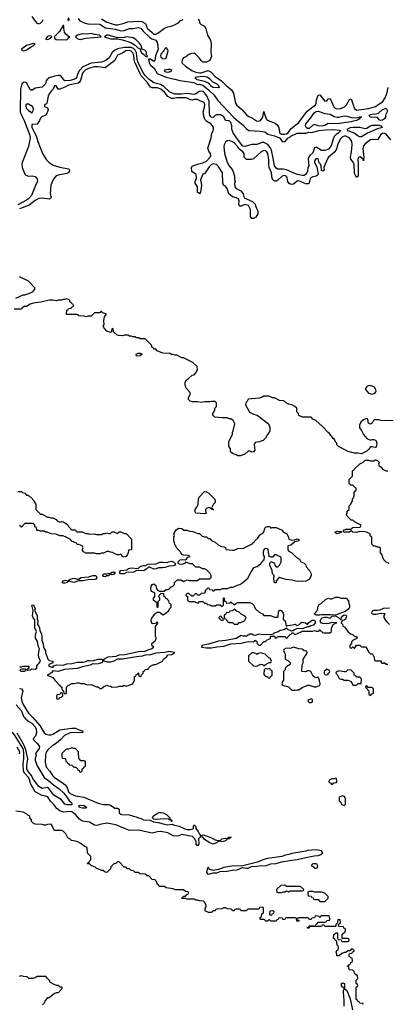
# Model space of a CAD drawing. Header units: inches. Extents: x 2668334 to 2765628, y 828034 to 955234.
# Tile 96 of 218: x 2702471 to 2706684, y 867033 to 878326. Entities that reach past the tile are written whole.
import ezdxf

# ---------------------------------------------------------------- set-up
doc = ezdxf.new("R2010")
doc.units = ezdxf.units.IN
doc.header["$MEASUREMENT"] = 0
doc.layers.add('C7806', color=7, linetype='Continuous')
doc.layers.add('C7807', color=7, linetype='Continuous')

msp = doc.modelspace()

# ---------------------------------------------------------------- linework, layer by layer
at = {"layer": 'C7806', "color": 4}
for points, elevation in [([(2702470, 869905), (2702471, 869930), (2702441, 869981)], 16), ([(2702850, 870000), (2702844, 869996), (2702794, 869950), (2702775, 869925), (2702765, 869895), (2702762, 869810), (2702770, 869771), (2702779, 869750), (2702811, 869711), (2702850, 869653), (2702870, 869633), (2702959, 869579), (2702992, 869552), (2703010, 869527), (2703032, 869470), (2703050, 869450), (2703110, 869424), (2703205, 869410), (2703370, 869339), (2703430, 869325), (2703490, 869324), (2703510, 869319), (2703563, 869283), (2703590, 869281), (2703611, 869271), (2703611, 869230), (2703630, 869214), (2703642, 869210), (2703727, 869207), (2703774, 869190), (2703805, 869185), (2703832, 869170), (2703863, 869163), (2703890, 869149), (2703965, 869145), (2704005, 869125), (2704059, 869119), (2704130, 869098), (2704170, 869092), (2704218, 869098), (2704232, 869090), (2704298, 869078), (2704365, 869045), (2704390, 869039), (2704423, 869037), (2704455, 869045), (2704461, 869050), (2704463, 869077), (2704470, 869092), (2704490, 869072), (2704491, 869050), (2704516, 869016), (2704530, 868985), (2704545, 868970), (2704541, 868950), (2704521, 868930), (2704525, 868870), (2704510, 868849), (2704493, 868870), (2704495, 868895), (2704482, 868922), (2704450, 868956), (2704430, 868962), (2704330, 868981), (2704290, 868964), (2704270, 868961), (2704230, 868967), (2704170, 868998), (2704090, 869015), (2704050, 869013), (2703990, 868997), (2703831, 869029), (2703730, 869025), (2703571, 869091), (2703470, 869112), (2703390, 869097), (2703370, 869086), (2703350, 869083), (2703330, 869086), (2703270, 869121), (2703190, 869135), (2703158, 869158), (2703109, 869210), (2703070, 869239), (2703050, 869244), (2702976, 869236), (2702931, 869251), (2702897, 869277), (2702858, 869330), (2702824, 869364), (2702792, 869412), (2702770, 869422), (2702727, 869427), (2702649, 869469), (2702599, 869559), (2702574, 869630), (2702525, 869685), (2702515, 869710), (2702511, 869789), (2702519, 869850), (2702519, 869910), (2702513, 869950), (2702505, 869970), (2702486, 870000)], 12), ([(2702689, 870000), (2702696, 869990), (2702694, 869966), (2702651, 869910), (2702661, 869890), (2702649, 869851), (2702650, 869834), (2702670, 869765), (2702678, 869758), (2702750, 869634), (2702801, 869601), (2702858, 869550), (2702923, 869503), (2702975, 869455), (2703012, 869410), (2703042, 869362), (2703059, 869350), (2703072, 869330), (2703059, 869321), (2703010, 869321), (2702987, 869327), (2702950, 869378), (2702861, 869430), (2702805, 869510), (2702790, 869518), (2702730, 869509), (2702689, 869530), (2702630, 869613), (2702603, 869663), (2702570, 869699), (2702554, 869730), (2702551, 869770), (2702563, 869850), (2702543, 869950), (2702523, 870000)], 8), ([(2706406, 867030), (2706402, 867042), (2706370, 867046), (2706362, 867062), (2706350, 867066), (2706342, 867082), (2706326, 867090), (2706328, 867230), (2706342, 867238), (2706346, 867250), (2706342, 867262), (2706326, 867270), (2706326, 867310), (2706346, 867330), (2706342, 867362), (2706330, 867366), (2706310, 867386), (2706306, 867410), (2706290, 867426), (2706246, 867430), (2706242, 867462), (2706226, 867470), (2706242, 867478), (2706246, 867490), (2706262, 867498), (2706267, 867513), (2706282, 867518), (2706286, 867530), (2706282, 867562), (2706267, 867567), (2706247, 867587), (2706246, 867610), (2706250, 867614), (2706282, 867618), (2706287, 867633), (2706302, 867638), (2706306, 867650), (2706290, 867666), (2706270, 867666), (2706253, 867647), (2706230, 867646), (2706210, 867626), (2706190, 867626), (2706164, 867616), (2706132, 867588), (2706106, 867590), (2706106, 867610), (2706098, 867630), (2706106, 867650), (2706122, 867658), (2706126, 867690), (2706122, 867702), (2706108, 867710), (2706107, 867747), (2706102, 867762), (2706090, 867766), (2706082, 867782), (2706066, 867790), (2706070, 867834), (2706082, 867838), (2706090, 867854), (2706110, 867854), (2706114, 867850), (2706114, 867790), (2706118, 867778), (2706154, 867774), (2706158, 867758), (2706170, 867754), (2706230, 867754), (2706242, 867758), (2706246, 867770), (2706242, 867782), (2706230, 867786), (2706166, 867786), (2706166, 867830), (2706187, 867853), (2706202, 867858), (2706206, 867890), (2706202, 867902), (2706187, 867907), (2706182, 867922), (2706127, 867927), (2706126, 867954), (2706142, 867958), (2706146, 867970), (2706142, 868002), (2706130, 868006), (2706118, 868002), (2706114, 867966), (2706094, 867950), (2706094, 867930), (2706090, 867926), (2705970, 867926), (2705962, 867942), (2705950, 867946), (2705938, 867942), (2705930, 867926), (2705810, 867926), (2705798, 867922), (2705790, 867906), (2705770, 867906), (2705767, 867913), (2705782, 867918), (2705790, 867934), (2705850, 867934), (2705862, 867938), (2705867, 867953), (2705882, 867958), (2705890, 867974), (2705970, 867974), (2705982, 867978), (2705990, 867994), (2706022, 867998), (2706026, 868010), (2706022, 868042), (2706010, 868046), (2705930, 868046), (2705918, 868042), (2705910, 868026), (2705902, 868042), (2705870, 868046), (2705858, 868042), (2705850, 868026), (2705818, 868022), (2705810, 868006), (2705790, 868006), (2705782, 868022), (2705770, 868026), (2705670, 868026), (2705658, 868022), (2705654, 868010), (2705658, 867998), (2705673, 867993), (2705670, 867986), (2705647, 867987), (2705642, 868022), (2705630, 868026), (2705530, 868026), (2705518, 868022), (2705510, 868006), (2705487, 868007), (2705482, 868022), (2705450, 868026), (2705438, 868022), (2705433, 868007), (2705418, 868002), (2705410, 867986), (2705350, 867986), (2705330, 868006), (2705312, 867988), (2705290, 867988), (2705282, 868002), (2705270, 868006), (2705230, 868006), (2705226, 868010), (2705226, 868030), (2705242, 868038), (2705246, 868070), (2705262, 868078), (2705266, 868090), (2705266, 868130), (2705262, 868142), (2705250, 868146), (2705218, 868142), (2705210, 868126), (2705090, 868126), (2705078, 868122), (2705070, 868106), (2705010, 868106), (2705002, 868122), (2704990, 868126), (2704950, 868126), (2704938, 868122), (2704930, 868106), (2704910, 868106), (2704902, 868122), (2704890, 868126), (2704853, 868127), (2704830, 868138), (2704810, 868138), (2704787, 868127), (2704730, 868126), (2704718, 868122), (2704710, 868106), (2704690, 868106), (2704670, 868086), (2704633, 868087), (2704602, 868102), (2704598, 868110), (2704598, 868130), (2704608, 868150), (2704608, 868170), (2704590, 868206), (2704576, 868216), (2704530, 868218), (2704510, 868228), (2704490, 868228), (2704470, 868238), (2704390, 868238), (2704370, 868246), (2704330, 868246), (2704326, 868250), (2704342, 868258), (2704350, 868274), (2704370, 868274), (2704387, 868293), (2704402, 868298), (2704406, 868310), (2704402, 868322), (2704370, 868326), (2704350, 868346), (2704253, 868347), (2704230, 868358), (2704148, 868368), (2704130, 868386), (2704070, 868386), (2704062, 868402), (2704046, 868410), (2704042, 868442), (2704030, 868446), (2704022, 868462), (2703990, 868466), (2703950, 868506), (2703930, 868506), (2703910, 868526), (2703850, 868528), (2703830, 868546), (2703790, 868546), (2703782, 868562), (2703750, 868566), (2703730, 868586), (2703707, 868587), (2703690, 868606), (2703670, 868606), (2703610, 868666), (2703590, 868666), (2703572, 868648), (2703550, 868646), (2703514, 868610), (2703510, 868586), (2703470, 868546), (2703449, 868549), (2703427, 868567), (2703408, 868568), (2703367, 868587), (2703346, 868590), (2703342, 868602), (2703290, 868626), (2703270, 868646), (2703250, 868646), (2703246, 868650), (2703262, 868658), (2703266, 868670), (2703286, 868690), (2703286, 868730), (2703248, 868768), (2703246, 868830), (2703210, 868848), (2703170, 868878), (2703136, 868896), (2703110, 868906), (2703066, 868910), (2703046, 868930), (2703023, 868943), (2702998, 868990), (2702970, 869018), (2702950, 869028), (2702870, 869028), (2702830, 869098), (2702790, 869095), (2702770, 869089), (2702750, 869089), (2702730, 869095), (2702650, 869098), (2702626, 869110), (2702606, 869130), (2702606, 869150), (2702586, 869170), (2702586, 869190), (2702563, 869203), (2702550, 869218), (2702510, 869238), (2702428, 869248)], 16), ([(2702470, 867354), (2702490, 867362), (2702510, 867354), (2702552, 867352), (2702570, 867334), (2702630, 867334), (2702656, 867344), (2702670, 867354), (2702770, 867354), (2702778, 867338), (2702790, 867334), (2702798, 867318), (2702814, 867310), (2702814, 867290), (2702864, 867264), (2702890, 867254), (2702910, 867254), (2702930, 867234), (2702950, 867234), (2702954, 867230), (2702954, 867210), (2702910, 867166), (2702890, 867166), (2702870, 867158), (2702810, 867106), (2702790, 867106), (2702764, 867076), (2702753, 867047), (2702733, 867027)], 16), ([(2706189, 867010), (2706189, 867090), (2706184, 867110), (2706182, 867190), (2706188, 867210), (2706186, 867226), (2706170, 867228), (2706158, 867250), (2706158, 867270), (2706170, 867278), (2706192, 867270), (2706194, 867210), (2706222, 867190), (2706257, 867097), (2706285, 866970)], 16)]:
    msp.add_lwpolyline(points, dxfattribs=dict(at, elevation=elevation))
for points, elevation in [([(2703070, 869975), (2703030, 869958), (2703010, 869958), (2702994, 869950), (2702954, 869910), (2702954, 869870), (2702958, 869858), (2702990, 869854), (2702994, 869850), (2702998, 869818), (2703013, 869813), (2703018, 869798), (2703033, 869793), (2703038, 869778), (2703070, 869774), (2703090, 869754), (2703113, 869753), (2703133, 869733), (2703138, 869718), (2703153, 869713), (2703158, 869698), (2703170, 869694), (2703186, 869710), (2703187, 869733), (2703202, 869738), (2703207, 869753), (2703226, 869770), (2703226, 869810), (2703222, 869822), (2703210, 869826), (2703170, 869826), (2703162, 869842), (2703147, 869847), (2703146, 869930), (2703110, 869966), (2703090, 869966)], 16), ([(2706090, 869626), (2706070, 869618), (2706050, 869618), (2706018, 869602), (2706014, 869590), (2706018, 869578), (2706033, 869573), (2706050, 869554), (2706070, 869574), (2706102, 869578), (2706106, 869590), (2706102, 869622)], 16), ([(2706170, 869426), (2706134, 869410), (2706134, 869370), (2706138, 869358), (2706153, 869353), (2706154, 869330), (2706190, 869314), (2706206, 869330), (2706206, 869390), (2706195, 869415)], 16), ([(2703190, 869282), (2703155, 869290), (2703149, 869310), (2703164, 869316), (2703210, 869312), (2703241, 869290), (2703230, 869284)], 8), ([(2704210, 869129), (2704206, 869146), (2704194, 869146), (2704178, 869158), (2704130, 869161), (2704030, 869154), (2704010, 869158), (2703993, 869170), (2704001, 869190), (2704050, 869224), (2704070, 869234), (2704094, 869234), (2704114, 869230), (2704152, 869210), (2704192, 869170), (2704194, 869154), (2704212, 869150), (2704214, 869130)], 12), ([(2704750, 868912), (2704767, 868913), (2704786, 868930), (2704830, 868938), (2704850, 868934), (2704862, 868938), (2704866, 868950), (2704894, 868950), (2704878, 868942), (2704874, 868930), (2704850, 868928), (2704830, 868909), (2704790, 868898), (2704770, 868906), (2704750, 868906), (2704734, 868890), (2704690, 868869), (2704650, 868884), (2704590, 868925), (2704579, 868939), (2704562, 868950), (2704558, 868970), (2704570, 868975), (2704610, 868967), (2704690, 868935), (2704710, 868921)], 12), ([(2705870, 868806), (2705770, 868798), (2705750, 868789), (2705590, 868764), (2705554, 868750), (2705516, 868744), (2705474, 868730), (2705310, 868705), (2705270, 868695), (2705195, 868665), (2705030, 868623), (2704902, 868618), (2704810, 868601), (2704750, 868579), (2704690, 868569), (2704650, 868578), (2704630, 868601), (2704623, 868597), (2704618, 868582), (2704613, 868550), (2704622, 868530), (2704630, 868526), (2704650, 868528), (2704690, 868541), (2704730, 868540), (2704770, 868555), (2704850, 868560), (2704907, 868573), (2704964, 868576), (2705004, 868596), (2705030, 868603), (2705075, 868595), (2705090, 868596), (2705127, 868613), (2705190, 868616), (2705246, 868626), (2705290, 868622), (2705350, 868645), (2705410, 868648), (2705470, 868667), (2705590, 868687), (2705650, 868693), (2705750, 868718), (2705845, 868735), (2705890, 868738), (2705921, 868750), (2705944, 868770), (2705930, 868793)], 16), ([(2705870, 868646), (2705830, 868646), (2705814, 868630), (2705818, 868618), (2705833, 868613), (2705850, 868594), (2705870, 868594), (2705882, 868598), (2705886, 868610), (2705882, 868642)], 16), ([(2705510, 868398), (2705464, 868396), (2705414, 868350), (2705418, 868318), (2705430, 868314), (2705470, 868314), (2705490, 868322), (2705510, 868322), (2705530, 868334), (2705550, 868322), (2705570, 868334), (2705710, 868334), (2705722, 868338), (2705726, 868350), (2705690, 868386), (2705530, 868386)], 16), ([(2705830, 868326), (2705790, 868326), (2705778, 868322), (2705774, 868310), (2705778, 868278), (2705813, 868273), (2705818, 868258), (2705833, 868253), (2705838, 868238), (2705850, 868234), (2705890, 868234), (2705910, 868214), (2705970, 868214), (2706006, 868250), (2706006, 868270), (2705970, 868308), (2705930, 868318), (2705850, 868318)], 16), ([(2705370, 868106), (2705338, 868102), (2705334, 868070), (2705338, 868058), (2705350, 868054), (2705362, 868058), (2705367, 868073), (2705382, 868078), (2705386, 868090), (2705382, 868102)], 16)]:
    msp.add_lwpolyline(points, close=True, dxfattribs=dict(at, elevation=elevation))
at = {"layer": 'C7807', "color": 4}
for points, elevation in [([(2703140, 878340), (2703157, 878317), (2703210, 878290), (2703250, 878279), (2703390, 878276), (2703454, 878234), (2703570, 878216), (2703630, 878198), (2703670, 878203), (2703730, 878225), (2703770, 878224), (2703830, 878238), (2703861, 878230), (2703881, 878200), (2703961, 878121), (2703985, 878105), (2704031, 878090), (2704045, 878070), (2704058, 877990), (2704027, 877913), (2704021, 877859), (2704010, 877845), (2703970, 877872), (2703954, 877874), (2703950, 877878), (2703946, 877874), (2703956, 877830), (2703965, 877810), (2704012, 877772), (2704048, 877710), (2704149, 877669), (2704210, 877650), (2704250, 877646), (2704308, 877628), (2704467, 877607), (2704510, 877583), (2704530, 877588), (2704570, 877575), (2704638, 877518), (2704699, 877459), (2704740, 877400), (2704926, 877206), (2704978, 877158), (2705030, 877119), (2705070, 877074), (2705097, 877057), (2705227, 877047), (2705279, 877039), (2705313, 877013), (2705390, 876996), (2705447, 876970), (2705475, 876935), (2705490, 876924), (2705514, 876930), (2705549, 876970), (2705564, 876976), (2705577, 876990), (2705650, 877024), (2705750, 877023), (2705785, 877035), (2705814, 877034), (2705903, 877057), (2705976, 877064), (2706070, 877067), (2706138, 877058), (2706152, 877050), (2706136, 877044), (2706128, 877030), (2706097, 877010), (2706075, 876985), (2706063, 876957), (2706046, 876890), (2706030, 876863), (2706010, 876840), (2705970, 876825), (2705930, 876827), (2705870, 876865), (2705850, 876855), (2705830, 876801), (2705796, 876770), (2705783, 876750), (2705778, 876730), (2705783, 876650), (2705774, 876630), (2705771, 876589), (2705763, 876570), (2705745, 876550), (2705730, 876541), (2705710, 876539), (2705650, 876550), (2705530, 876605), (2705492, 876612), (2705430, 876613), (2705410, 876624), (2705390, 876650), (2705377, 876737), (2705358, 876830), (2705342, 876862), (2705313, 876893), (2705270, 876917), (2705250, 876918), (2705190, 876894), (2705130, 876893), (2705050, 876872), (2705030, 876875), (2704954, 876970), (2704919, 877030), (2704904, 877070), (2704904, 877110), (2704890, 877149), (2704879, 877160), (2704870, 877165), (2704829, 877169), (2704812, 877212), (2704775, 877235), (2704725, 877235), (2704710, 877228), (2704690, 877204), (2704664, 877210), (2704650, 877229), (2704647, 877250), (2704644, 877390), (2704614, 877454), (2704590, 877487), (2704570, 877502), (2704550, 877505), (2704530, 877501), (2704490, 877475), (2704470, 877470), (2704390, 877479), (2704327, 877473), (2704250, 877474), (2704190, 877497), (2704122, 877562), (2704084, 877584), (2704010, 877602), (2703950, 877645), (2703910, 877686), (2703890, 877712), (2703829, 877830), (2703818, 877870), (2703808, 877948), (2703796, 877976), (2703776, 877996), (2703747, 878007), (2703673, 878007), (2703590, 877991), (2703563, 877977), (2703531, 877949), (2703497, 877890), (2703450, 877854), (2703410, 877841), (2703290, 877827), (2703196, 877784), (2703155, 877745), (2703137, 877710), (2703125, 877670), (2703113, 877650), (2703090, 877640), (2703050, 877628), (2702990, 877626), (2702951, 877671), (2702930, 877686), (2702910, 877688), (2702870, 877680), (2702810, 877658), (2702783, 877637), (2702774, 877626), (2702767, 877590), (2702730, 877553), (2702650, 877542), (2702610, 877514), (2702590, 877524), (2702550, 877601), (2702530, 877609), (2702514, 877606), (2702497, 877590), (2702480, 877530), (2702481, 877439), (2702475, 877370), (2702478, 877270), (2702485, 877245), (2702523, 877170), (2702584, 877010), (2702589, 876970), (2702573, 876870), (2702501, 876690), (2702496, 876670), (2702498, 876630), (2702530, 876555), (2702542, 876542), (2702570, 876530), (2702615, 876535), (2702650, 876526), (2702670, 876502), (2702675, 876470), (2702658, 876442), (2702607, 876310), (2702570, 876272), (2702550, 876258), (2702450, 876204)], 8), ([(2702610, 878362), (2702648, 878308), (2702668, 878288), (2702682, 878282), (2702690, 878280), (2702710, 878288), (2702733, 878310), (2702739, 878330)], 8), ([(2703030, 878346), (2703022, 878322), (2703030, 878314), (2703040, 878340)], 8), ([(2703410, 878336), (2703470, 878298), (2703570, 878269), (2703590, 878267), (2703670, 878286), (2703710, 878303), (2703830, 878308), (2703870, 878305), (2703906, 878286), (2703915, 878275), (2703931, 878230), (2703984, 878184), (2703995, 878170), (2704010, 878162), (2704030, 878160), (2704055, 878170), (2704130, 878231), (2704170, 878246), (2704208, 878252), (2704238, 878262), (2704290, 878292), (2704310, 878314), (2704346, 878330)], 12), ([(2704515, 878335), (2704531, 878310), (2704532, 878290), (2704550, 878272), (2704590, 878252), (2704605, 878225), (2704625, 878150), (2704658, 878090), (2704666, 878050), (2704661, 877950), (2704671, 877909), (2704650, 877858), (2704610, 877838), (2704570, 877838), (2704550, 877858), (2704529, 877890), (2704490, 877929), (2704470, 877942), (2704440, 877940), (2704410, 877929), (2704370, 877895), (2704350, 877888), (2704332, 877870), (2704331, 877830), (2704370, 877794), (2704445, 877745), (2704490, 877724), (2704530, 877716), (2704550, 877718), (2704630, 877743), (2704665, 877725), (2704710, 877676), (2704784, 877624), (2704839, 877570), (2704900, 877520), (2704922, 877482), (2704946, 877370), (2704955, 877350), (2705017, 877297), (2705070, 877234), (2705090, 877219), (2705138, 877198), (2705186, 877166), (2705210, 877164), (2705230, 877171), (2705259, 877210), (2705270, 877272), (2705273, 877253), (2705296, 877190), (2705303, 877183), (2705319, 877170), (2705400, 877140), (2705420, 877120), (2705436, 877096), (2705445, 877070), (2705449, 877029), (2705470, 877015), (2705510, 877015), (2705530, 877019), (2705547, 877030), (2705581, 877079), (2705671, 877149), (2705764, 877276), (2705861, 877350), (2705869, 877370), (2705874, 877406), (2705890, 877462), (2705910, 877465), (2705970, 877391), (2705990, 877396), (2706010, 877418), (2706030, 877422), (2706070, 877326), (2706086, 877310), (2706104, 877304), (2706150, 877308), (2706193, 877327), (2706217, 877350), (2706250, 877412), (2706270, 877418), (2706291, 877350), (2706309, 877309), (2706330, 877288), (2706470, 877306), (2706550, 877330), (2706632, 877388), (2706658, 877430), (2706682, 877490), (2706694, 877550)], 12), ([(2706725, 876950), (2706670, 877012), (2706650, 877023), (2706630, 877021), (2706610, 877009), (2706571, 876950), (2706512, 876952), (2706490, 876947), (2706430, 876903), (2706410, 876879), (2706405, 876850), (2706415, 876745), (2706412, 876732), (2706414, 876710), (2706409, 876710), (2706408, 876728), (2706374, 876754), (2706350, 876746), (2706347, 876710), (2706351, 876691), (2706351, 876530), (2706330, 876518), (2706310, 876566), (2706303, 876670), (2706294, 876694), (2706267, 876727), (2706261, 876750), (2706272, 876810), (2706280, 876890), (2706276, 876930), (2706267, 876950), (2706246, 876970), (2706210, 876990), (2706190, 876992), (2706170, 876983), (2706145, 876955), (2706113, 876890), (2706100, 876840), (2706077, 876803), (2706011, 876750), (2706003, 876737), (2705971, 876669), (2705958, 876630), (2705961, 876610), (2705950, 876588), (2705930, 876598), (2705926, 876650), (2705917, 876670), (2705904, 876684), (2705890, 876729), (2705870, 876736), (2705848, 876708), (2705851, 876690), (2705877, 876637), (2705891, 876551), (2705882, 876538), (2705869, 876531), (2705830, 876524), (2705809, 876511), (2705796, 876490), (2705788, 876452), (2705776, 876444), (2705750, 876444), (2705730, 876450), (2705670, 876477), (2705650, 876474), (2705610, 876441), (2705590, 876436), (2705570, 876440), (2705554, 876450), (2705544, 876470), (2705536, 876516), (2705525, 876530), (2705510, 876538), (2705490, 876536), (2705479, 876530), (2705430, 876484), (2705410, 876474), (2705390, 876475), (2705375, 876490), (2705365, 876505), (2705355, 876570), (2705332, 876632), (2705326, 876670), (2705326, 876714), (2705313, 876790), (2705304, 876810), (2705290, 876824), (2705270, 876827), (2705239, 876810), (2705150, 876729), (2705123, 876723), (2705070, 876722), (2705042, 876750), (2705044, 876790), (2705029, 876810), (2704984, 876844), (2704967, 876870), (2704932, 876910), (2704910, 876924), (2704870, 876941), (2704850, 876936), (2704830, 876921), (2704813, 876890), (2704811, 876870), (2704818, 876790), (2704850, 876692), (2704871, 876650), (2704905, 876610), (2704922, 876570), (2704932, 876530), (2704933, 876493), (2704942, 876470), (2704932, 876450), (2704938, 876410), (2704952, 876390), (2705004, 876364), (2705031, 876330), (2705045, 876285), (2705140, 876240), (2705170, 876212), (2705172, 876190), (2705202, 876130), (2705200, 876100), (2705177, 876063), (2705150, 876046), (2705130, 876046), (2705118, 876070), (2705118, 876150), (2705095, 876195), (2705050, 876208), (2705010, 876186), (2704990, 876186), (2704982, 876210), (2704988, 876250), (2704978, 876270), (2704950, 876284), (2704910, 876295), (2704869, 876329), (2704849, 876390), (2704830, 876418), (2704808, 876430), (2704798, 876450), (2704797, 876570), (2704747, 876647), (2704725, 876665), (2704694, 876674), (2704670, 876666), (2704641, 876639), (2704590, 876558), (2704570, 876554), (2704545, 876490), (2704556, 876430), (2704545, 876350), (2704530, 876328), (2704510, 876348), (2704507, 876410), (2704482, 876450), (2704481, 876470), (2704497, 876510), (2704492, 876550), (2704444, 876584), (2704439, 876630), (2704450, 876646), (2704458, 876650), (2704510, 876671), (2704570, 876685), (2704610, 876705), (2704652, 876750), (2704661, 876770), (2704659, 876790), (2704639, 876819), (2704629, 876851), (2704665, 876970), (2704674, 877026), (2704689, 877051), (2704692, 877068), (2704692, 877090), (2704681, 877110), (2704661, 877130), (2704617, 877157), (2704598, 877178), (2704585, 877205), (2704574, 877270), (2704590, 877322), (2704593, 877350), (2704589, 877370), (2704570, 877386), (2704535, 877395), (2704510, 877412), (2704470, 877411), (2704450, 877405), (2704430, 877407), (2704390, 877426), (2704370, 877431), (2704270, 877430), (2704230, 877423), (2704210, 877424), (2704170, 877447), (2704130, 877497), (2704087, 877530), (2704050, 877544), (2703990, 877543), (2703971, 877551), (2703930, 877610), (2703862, 877682), (2703785, 877845), (2703778, 877910), (2703770, 877943), (2703750, 877967), (2703730, 877974), (2703687, 877970), (2703650, 877943), (2703590, 877921), (2703561, 877859), (2703450, 877775), (2703370, 877786), (2703330, 877784), (2703271, 877770), (2703226, 877750), (2703201, 877730), (2703190, 877712), (2703169, 877630), (2703153, 877607), (2703140, 877600), (2703030, 877574), (2702990, 877552), (2702930, 877528), (2702910, 877528), (2702890, 877566), (2702870, 877566), (2702856, 877530), (2702830, 877505), (2702810, 877477), (2702799, 877450), (2702782, 877370), (2702778, 877362), (2702754, 877350), (2702754, 877330), (2702790, 877314), (2702796, 877296), (2702791, 877270), (2702771, 877230), (2702726, 877214), (2702710, 877198), (2702698, 877170), (2702670, 877128), (2702610, 877126), (2702610, 877094), (2702664, 876984), (2702679, 876930), (2702731, 876790), (2702779, 876719), (2702808, 876688), (2702856, 876656), (2702930, 876633), (2703030, 876616), (2703038, 876610), (2703041, 876590), (2703025, 876570), (2703010, 876564), (2702910, 876545), (2702890, 876534), (2702867, 876510), (2702850, 876482), (2702828, 876428), (2702821, 876330), (2702831, 876289), (2702825, 876275), (2702811, 876269), (2702730, 876279), (2702690, 876275), (2702650, 876252), (2702581, 876199), (2702470, 876156)], 12), ([(2702427, 875133), (2702509, 875171), (2702528, 875172), (2702586, 875190), (2702626, 875210), (2702646, 875230), (2702646, 875250), (2702570, 875328), (2702470, 875378)], 16), ([(2706750, 873726), (2706610, 873728), (2706590, 873735), (2706535, 873735), (2706525, 873730), (2706510, 873698), (2706490, 873688), (2706470, 873698), (2706462, 873742), (2706458, 873750), (2706446, 873754), (2706410, 873738), (2706382, 873710), (2706364, 873676), (2706364, 873644), (2706390, 873614), (2706412, 873570), (2706450, 873522), (2706490, 873502), (2706510, 873511), (2706530, 873511), (2706550, 873505), (2706557, 873497), (2706564, 873470), (2706556, 873424), (2706550, 873418), (2706510, 873429), (2706490, 873428), (2706470, 873398), (2706450, 873378), (2706390, 873346), (2706345, 873355), (2706310, 873355), (2706235, 873375), (2706126, 873430), (2706106, 873450), (2706106, 873470), (2706090, 873486), (2706078, 873510), (2706063, 873523), (2706050, 873546), (2706036, 873556), (2706020, 873580), (2706006, 873590), (2705940, 873660), (2705866, 873730), (2705830, 873746), (2705810, 873766), (2705713, 873767), (2705670, 873786), (2705666, 873810), (2705648, 873828), (2705646, 873870), (2705626, 873890), (2705589, 873909), (2705555, 873915), (2705529, 873929), (2705510, 873948), (2705495, 873955), (2705450, 873958), (2705390, 873988), (2705369, 873989), (2705327, 874007), (2705270, 874008), (2705250, 873995), (2705215, 873985), (2705090, 873975), (2705076, 873944), (2705061, 873930), (2705058, 873910), (2705106, 873825), (2705150, 873803), (2705192, 873790), (2705322, 873690), (2705338, 873650), (2705338, 873610), (2705331, 873590), (2705312, 873570), (2705290, 873528), (2705260, 873500), (2705217, 873483), (2705170, 873478), (2705158, 873450), (2705166, 873390), (2705151, 873370), (2705130, 873365), (2705110, 873378), (2705090, 873378), (2705050, 873342), (2704997, 873323), (2704970, 873322), (2704950, 873335), (2704909, 873349), (2704888, 873370), (2704887, 873407), (2704868, 873430), (2704868, 873490), (2704908, 873570), (2704908, 873590), (2704918, 873610), (2704935, 873690), (2704918, 873730), (2704890, 873748), (2704870, 873748), (2704850, 873758), (2704790, 873758), (2704708, 873768), (2704686, 873790), (2704686, 873810), (2704696, 873824), (2704707, 873853), (2704708, 873872), (2704726, 873890), (2704726, 873930), (2704710, 873946), (2704670, 873948), (2704650, 873942), (2704590, 873942), (2704550, 873935), (2704510, 873942), (2704450, 873942), (2704426, 873950), (2704406, 873970), (2704406, 873990), (2704426, 874030), (2704426, 874050), (2704380, 874100), (2704376, 874116), (2704366, 874130), (2704366, 874170), (2704383, 874197), (2704406, 874210), (2704446, 874250), (2704470, 874254), (2704490, 874274), (2704508, 874310), (2704506, 874350), (2704454, 874394), (2704350, 874448), (2704329, 874449), (2704270, 874478), (2704250, 874478), (2704230, 874488), (2704210, 874488), (2704190, 874498), (2704110, 874502), (2704048, 874528), (2704030, 874546), (2704007, 874547), (2704002, 874562), (2703986, 874570), (2703986, 874590), (2703910, 874666), (2703853, 874667), (2703836, 874676), (2703810, 874678), (2703790, 874688), (2703770, 874688), (2703750, 874698), (2703730, 874698), (2703710, 874708), (2703670, 874708), (2703650, 874702), (2703603, 874703), (2703586, 874710), (2703547, 874747), (2703542, 874782), (2703530, 874786), (2703518, 874742), (2703510, 874738), (2703470, 874754), (2703443, 874783), (2703426, 874810), (2703438, 874830), (2703435, 874875), (2703441, 874919), (2703466, 874950), (2703424, 874964), (2703410, 874978), (2703402, 874978), (2703390, 874966), (2703330, 874966), (2703290, 874926), (2703250, 874926), (2703230, 874918), (2703210, 874926), (2703148, 874928), (2703142, 874942), (2703130, 874946), (2703010, 874946), (2703006, 874950), (2703010, 874994), (2703022, 874998), (2703030, 875014), (2703062, 875018), (2703067, 875033), (2703082, 875038), (2703086, 875050), (2703082, 875062), (2703067, 875067), (2703062, 875082), (2703046, 875090), (2703046, 875110), (2703010, 875126), (2702990, 875118), (2702970, 875118), (2702950, 875108), (2702910, 875108), (2702890, 875102), (2702849, 875109), (2702810, 875109), (2702715, 875085), (2702625, 875075), (2702590, 875062), (2702550, 875038), (2702524, 875036), (2702498, 875022), (2702490, 875006), (2702406, 875006)], 16), ([(2706706, 872090), (2706670, 872106), (2706646, 872130), (2706628, 872168), (2706626, 872190), (2706606, 872210), (2706606, 872270), (2706590, 872278), (2706570, 872278), (2706547, 872287), (2706530, 872288), (2706508, 872310), (2706506, 872390), (2706488, 872408), (2706486, 872430), (2706446, 872450), (2706427, 872453), (2706370, 872455), (2706330, 872444), (2706288, 872450), (2706270, 872462), (2706250, 872449), (2706189, 872449), (2706186, 872450), (2706182, 872462), (2706182, 872470), (2706210, 872481), (2706270, 872482), (2706274, 872490), (2706290, 872501), (2706374, 872506), (2706386, 872530), (2706310, 872566), (2706290, 872586), (2706270, 872586), (2706226, 872630), (2706218, 872650), (2706226, 872670), (2706226, 872690), (2706246, 872710), (2706246, 872750), (2706268, 872770), (2706286, 872810), (2706286, 872830), (2706296, 872844), (2706306, 872870), (2706306, 872910), (2706326, 872930), (2706326, 872950), (2706290, 872986), (2706268, 872988), (2706247, 873007), (2706248, 873052), (2706286, 873090), (2706286, 873150), (2706302, 873158), (2706306, 873170), (2706369, 873231), (2706406, 873250), (2706430, 873274), (2706467, 873273), (2706490, 873265), (2706530, 873265), (2706550, 873278), (2706571, 873271), (2706591, 873250), (2706585, 873230), (2706591, 873211), (2706615, 873195), (2706630, 873172), (2706670, 873152), (2706690, 873152)], 16), ([(2702450, 872914), (2702490, 872914), (2702504, 872904), (2702530, 872894), (2702550, 872874), (2702570, 872874), (2702578, 872858), (2702593, 872853), (2702634, 872810), (2702644, 872784), (2702654, 872770), (2702654, 872710), (2702710, 872654), (2702730, 872654), (2702790, 872622), (2702810, 872622), (2702833, 872613), (2702850, 872612), (2702890, 872592), (2702900, 872580), (2702930, 872562), (2702949, 872571), (2702970, 872565), (2703017, 872537), (2703030, 872514), (2703054, 872490), (2703058, 872478), (2703070, 872474), (2703110, 872474), (2703118, 872458), (2703130, 872454), (2703187, 872453), (2703230, 872432), (2703250, 872432), (2703266, 872426), (2703330, 872431), (2703350, 872422), (2703410, 872422), (2703428, 872432), (2703447, 872433), (2703470, 872442), (2703490, 872434), (2703510, 872434), (2703530, 872454), (2703550, 872452), (2703590, 872434), (2703610, 872452), (2703630, 872452), (2703670, 872432), (2703690, 872432), (2703754, 872370), (2703754, 872250), (2703750, 872246), (2703718, 872242), (2703714, 872210), (2703694, 872170), (2703670, 872162), (2703649, 872169), (2703638, 872190), (2703630, 872195), (2703611, 872189), (2703590, 872189), (2703560, 872200), (2703536, 872216), (2703510, 872218), (2703490, 872228), (2703470, 872228), (2703430, 872206), (2703410, 872206), (2703390, 872198), (2703350, 872198), (2703327, 872207), (2703230, 872206), (2703203, 872223), (2703187, 872247), (2703198, 872270), (2703186, 872290), (2703150, 872306), (2703130, 872306), (2703122, 872322), (2703070, 872346), (2703050, 872368), (2702996, 872396), (2702967, 872407), (2702930, 872408), (2702890, 872426), (2702830, 872428), (2702787, 872447), (2702768, 872448), (2702750, 872458), (2702710, 872458), (2702687, 872467), (2702670, 872468), (2702666, 872470), (2702662, 872502), (2702646, 872510), (2702646, 872530), (2702627, 872547), (2702530, 872548), (2702490, 872506), (2702470, 872526)], 16), ([(2702470, 870902), (2702490, 870902), (2702512, 870912), (2702574, 870910), (2702574, 870890), (2702554, 870870), (2702566, 870866), (2702598, 870870), (2702610, 870882), (2702650, 870878), (2702668, 870890), (2702667, 870913), (2702678, 870930), (2702695, 870945), (2702709, 870970), (2702692, 871012), (2702686, 871050), (2702697, 871110), (2702681, 871141), (2702674, 871194), (2702651, 871231), (2702653, 871270), (2702662, 871310), (2702646, 871350), (2702644, 871444), (2702626, 871466), (2702619, 871490), (2702624, 871550), (2702610, 871610), (2702630, 871614), (2702650, 871570), (2702641, 871550), (2702670, 871491), (2702670, 871450), (2702679, 871430), (2702675, 871390), (2702690, 871371), (2702698, 871350), (2702700, 871320), (2702719, 871279), (2702725, 871250), (2702724, 871210), (2702738, 871170), (2702745, 871125), (2702767, 871087), (2702768, 871070), (2702792, 870990), (2702810, 870978), (2702852, 870970), (2702851, 870949), (2702805, 870930), (2702806, 870910), (2702850, 870896), (2702864, 870915), (2702895, 870925), (2702970, 870921), (2703010, 870940), (2703070, 870942), (2703130, 870959), (2703197, 870957), (2703230, 870965), (2703250, 870975), (2703270, 870978), (2703310, 870974), (2703370, 870992), (2703418, 870990), (2703423, 870970), (2703407, 870950), (2703370, 870937), (2703333, 870933), (2703310, 870939), (2703277, 870923), (2703190, 870905), (2703130, 870884), (2702985, 870875), (2702910, 870851), (2702850, 870858), (2702840, 870840), (2702818, 870822), (2702785, 870810), (2702850, 870782), (2702872, 870752), (2702920, 870700), (2702934, 870690), (2702938, 870678), (2702954, 870670), (2702954, 870650), (2702958, 870638), (2702974, 870630), (2702978, 870598), (2702990, 870594), (2703002, 870598), (2703006, 870610), (2703006, 870670), (2703026, 870690), (2703070, 870711), (2703090, 870711), (2703130, 870722), (2703150, 870722), (2703172, 870712), (2703210, 870712), (2703224, 870704), (2703250, 870698), (2703290, 870702), (2703350, 870674), (2703370, 870674), (2703390, 870654), (2703410, 870654), (2703430, 870674), (2703470, 870692), (2703484, 870684), (2703510, 870682), (2703530, 870672), (2703590, 870674), (2703610, 870682), (2703650, 870682), (2703670, 870692), (2703690, 870682), (2703766, 870710), (2703786, 870750), (2703787, 870793), (2703802, 870798), (2703807, 870813), (2703822, 870818), (2703830, 870834), (2703834, 870830), (2703838, 870798), (2703850, 870794), (2703862, 870798), (2703867, 870813), (2703886, 870830), (2703886, 870850), (2703902, 870858), (2703910, 870874), (2703942, 870878), (2703946, 870890), (2703970, 870912), (2704009, 870931), (2704030, 870932), (2704106, 870970), (2704118, 870990), (2704157, 871023), (2704170, 871042), (2704213, 871047), (2704248, 871070), (2704182, 871078), (2704133, 871067), (2704030, 871060), (2703970, 871043), (2703910, 871038), (2703874, 871026), (2703810, 871020), (2703650, 870990), (2703590, 870993), (2703551, 870969), (2703510, 870958), (2703477, 870957), (2703439, 870970), (2703437, 870990), (2703483, 871017), (2703575, 871025), (2703610, 871040), (2703674, 871047), (2703850, 871082), (2703899, 871081), (2703950, 871104), (2703979, 871110), (2704009, 871130), (2703986, 871150), (2703986, 871170), (2704020, 871200), (2704036, 871224), (2704036, 871236), (2704028, 871250), (2704028, 871372), (2704046, 871394), (2704050, 871394), (2704055, 871410), (2704050, 871418), (2704042, 871418), (2704034, 871406), (2704020, 871400), (2703990, 871398), (2703984, 871404), (2703978, 871430), (2703980, 871460), (2704008, 871492), (2704018, 871510), (2704048, 871532), (2704070, 871532), (2704085, 871525), (2704110, 871502), (2704150, 871522), (2704175, 871545), (2704190, 871574), (2704206, 871590), (2704206, 871610), (2704202, 871622), (2704186, 871630), (2704182, 871662), (2704167, 871667), (2704162, 871682), (2704147, 871687), (2704142, 871702), (2704127, 871707), (2704122, 871742), (2704090, 871746), (2704070, 871726), (2704062, 871710), (2704072, 871692), (2704072, 871670), (2704054, 871650), (2704054, 871590), (2704050, 871586), (2704046, 871590), (2704046, 871630), (2704042, 871642), (2704030, 871646), (2704006, 871670), (2704006, 871690), (2704018, 871710), (2704018, 871750), (2704010, 871758), (2703987, 871767), (2703978, 871778), (2703974, 871794), (2703977, 871830), (2703989, 871850), (2704010, 871856), (2704030, 871838), (2704039, 871799), (2704050, 871782), (2704072, 871772), (2704127, 871773), (2704150, 871792), (2704170, 871792), (2704190, 871802), (2704203, 871817), (2704226, 871830), (2704246, 871850), (2704246, 871870), (2704280, 871900), (2704320, 871900), (2704350, 871882), (2704390, 871902), (2704413, 871893), (2704510, 871894), (2704533, 871913), (2704650, 871914), (2704666, 871930), (2704666, 871950), (2704655, 871975), (2704610, 872018), (2704590, 872028), (2704568, 872028), (2704530, 872046), (2704490, 872046), (2704450, 872086), (2704430, 872086), (2704370, 872106), (2704362, 872090), (2704330, 872079), (2704303, 872083), (2704286, 872090), (2704288, 872110), (2704309, 872131), (2704330, 872134), (2704370, 872131), (2704382, 872138), (2704398, 872162), (2704426, 872170), (2704400, 872180), (2704350, 872184), (2704338, 872190), (2704318, 872210), (2704310, 872226), (2704270, 872266), (2704248, 872310), (2704247, 872327), (2704238, 872350), (2704238, 872390), (2704246, 872410), (2704238, 872430), (2704263, 872477), (2704293, 872493), (2704330, 872492), (2704353, 872473), (2704388, 872472), (2704420, 872460), (2704457, 872457), (2704513, 872433), (2704530, 872432), (2704564, 872404), (2704590, 872394), (2704610, 872394), (2704630, 872374), (2704650, 872374), (2704674, 872350), (2704712, 872332), (2704744, 872304), (2704784, 872284), (2704810, 872282), (2704830, 872272), (2704834, 872250), (2704910, 872241), (2704930, 872243), (2704970, 872260), (2705036, 872264), (2705142, 872318), (2705146, 872330), (2705162, 872338), (2705166, 872350), (2705200, 872380), (2705223, 872417), (2705260, 872440), (2705270, 872454), (2705279, 872490), (2705290, 872505), (2705310, 872512), (2705330, 872512), (2705345, 872505), (2705350, 872494), (2705370, 872502), (2705410, 872502), (2705470, 872474), (2705494, 872450), (2705531, 872431), (2705552, 872392), (2705554, 872370), (2705590, 872358), (2705620, 872360), (2705649, 872371), (2705671, 872370), (2705670, 872349), (2705624, 872336), (2705579, 872301), (2705545, 872290), (2705544, 872244), (2705554, 872230), (2705591, 872211), (2705620, 872180), (2705654, 872150), (2705677, 872137), (2705694, 872110), (2705730, 872094), (2705750, 872074), (2705754, 872050), (2705794, 872010), (2705812, 871970), (2705812, 871948), (2705790, 871906), (2705750, 871888), (2705710, 871882), (2705670, 871888), (2705650, 871882), (2705590, 871899), (2705525, 871905), (2705470, 871919), (2705450, 871929), (2705438, 871922), (2705412, 871890), (2705411, 871869), (2705390, 871869), (2705384, 871910), (2705388, 871950), (2705369, 871970), (2705364, 872010), (2705337, 872070), (2705339, 872090), (2705350, 872112), (2705390, 872091), (2705396, 872070), (2705410, 872051), (2705430, 872052), (2705448, 872070), (2705466, 872110), (2705466, 872150), (2705462, 872162), (2705410, 872189), (2705390, 872188), (2705370, 872162), (2705350, 872162), (2705329, 872169), (2705319, 872250), (2705310, 872257), (2705290, 872262), (2705272, 872250), (2705262, 872230), (2705262, 872190), (2705272, 872170), (2705270, 872126), (2705258, 872122), (2705253, 872107), (2705238, 872102), (2705233, 872087), (2705194, 872050), (2705173, 872047), (2705145, 872035), (2705122, 871998), (2705110, 871966), (2705078, 871910), (2705030, 871868), (2704995, 871845), (2704970, 871842), (2704930, 871822), (2704910, 871815), (2704885, 871815), (2704850, 871798), (2704790, 871798), (2704770, 871786), (2704710, 871786), (2704698, 871782), (2704690, 871766), (2704682, 871782), (2704650, 871786), (2704642, 871802), (2704630, 871806), (2704618, 871802), (2704613, 871787), (2704598, 871782), (2704593, 871747), (2704550, 871746), (2704530, 871726), (2704510, 871726), (2704502, 871742), (2704490, 871746), (2704478, 871742), (2704473, 871727), (2704458, 871722), (2704450, 871706), (2704442, 871722), (2704427, 871727), (2704410, 871746), (2704390, 871746), (2704374, 871730), (2704378, 871718), (2704394, 871710), (2704394, 871670), (2704410, 871654), (2704470, 871654), (2704484, 871644), (2704510, 871634), (2704522, 871638), (2704530, 871654), (2704570, 871654), (2704590, 871634), (2704613, 871633), (2704618, 871618), (2704650, 871614), (2704670, 871602), (2704710, 871602), (2704730, 871614), (2704770, 871614), (2704790, 871594), (2704806, 871610), (2704806, 871690), (2704810, 871694), (2704814, 871690), (2704818, 871658), (2704833, 871653), (2704838, 871638), (2704870, 871634), (2704882, 871638), (2704890, 871654), (2704898, 871638), (2704910, 871634), (2704930, 871614), (2704950, 871634), (2704970, 871642), (2705110, 871642), (2705134, 871630), (2705154, 871610), (2705170, 871574), (2705214, 871530), (2705252, 871512), (2705270, 871494), (2705347, 871493), (2705390, 871474), (2705430, 871474), (2705435, 871485), (2705436, 871530), (2705450, 871558), (2705470, 871545), (2705490, 871518), (2705493, 871507), (2705491, 871451), (2705515, 871430), (2705521, 871390), (2705530, 871371), (2705543, 871377), (2705596, 871384), (2705630, 871393), (2705650, 871378), (2705670, 871385), (2705692, 871408), (2705710, 871416), (2705748, 871408), (2705770, 871391), (2705781, 871410), (2705822, 871438), (2705839, 871439), (2705856, 871430), (2705859, 871410), (2705837, 871383), (2705807, 871373), (2705790, 871361), (2705770, 871364), (2705710, 871338), (2705650, 871342), (2705622, 871330), (2705605, 871315), (2705590, 871314), (2705547, 871327), (2705530, 871348), (2705502, 871330), (2705458, 871322), (2705434, 871306), (2705385, 871290), (2705380, 871280), (2705366, 871274), (2705270, 871272), (2705210, 871279), (2705170, 871265), (2705150, 871267), (2705130, 871277), (2705110, 871277), (2705070, 871256), (2705030, 871255), (2705010, 871263), (2704953, 871227), (2704835, 871205), (2704750, 871199), (2704636, 871164), (2704562, 871150), (2704554, 871130), (2704610, 871123), (2704670, 871123), (2704730, 871133), (2704810, 871139), (2704890, 871166), (2705010, 871176), (2705090, 871193), (2705148, 871192), (2705162, 871198), (2705170, 871211), (2705178, 871198), (2705190, 871194), (2705194, 871170), (2705210, 871154), (2705230, 871154), (2705270, 871194), (2705290, 871194), (2705308, 871212), (2705346, 871230), (2705346, 871250), (2705350, 871254), (2705390, 871254), (2705398, 871238), (2705410, 871234), (2705430, 871252), (2705511, 871251), (2705530, 871234), (2705542, 871238), (2705546, 871250), (2705570, 871274), (2705582, 871278), (2705590, 871294), (2705610, 871294), (2705618, 871278), (2705630, 871274), (2705696, 871304), (2705710, 871314), (2705830, 871312), (2705850, 871322), (2705870, 871314), (2705890, 871314), (2705902, 871318), (2705906, 871330), (2705912, 871332), (2705918, 871318), (2705933, 871313), (2705938, 871298), (2705953, 871293), (2706027, 871293), (2706046, 871310), (2706046, 871350), (2706068, 871392), (2706106, 871410), (2706046, 871414), (2706019, 871401), (2705990, 871397), (2705942, 871402), (2705927, 871407), (2705919, 871419), (2705916, 871430), (2705925, 871455), (2705936, 871464), (2705970, 871472), (2705990, 871472), (2706030, 871461), (2706054, 871486), (2706090, 871488), (2706125, 871470), (2706150, 871442), (2706155, 871445), (2706161, 871470), (2706175, 871490), (2706190, 871499), (2706210, 871496), (2706215, 871490), (2706214, 871474), (2706206, 871450), (2706190, 871439), (2706165, 871435), (2706154, 871410), (2706170, 871394), (2706174, 871370), (2706197, 871357), (2706231, 871310), (2706261, 871281), (2706294, 871270), (2706313, 871253), (2706334, 871250), (2706333, 871227), (2706294, 871210), (2706274, 871190), (2706274, 871170), (2706254, 871150), (2706254, 871130), (2706270, 871114), (2706290, 871134), (2706310, 871114), (2706330, 871154), (2706370, 871154), (2706390, 871134), (2706433, 871133), (2706454, 871110), (2706470, 871074), (2706490, 871054), (2706510, 871054), (2706514, 871050), (2706532, 871012), (2706538, 870978), (2706550, 870974), (2706610, 870974), (2706614, 870970), (2706614, 870950), (2706624, 870944), (2706636, 870944), (2706650, 870954), (2706670, 870934), (2706690, 870934)], 16), ([(2706710, 871388), (2706680, 871420), (2706648, 871470), (2706649, 871491), (2706658, 871510), (2706610, 871517), (2706556, 871504), (2706525, 871505), (2706509, 871510), (2706506, 871526), (2706517, 871550), (2706530, 871555), (2706570, 871553), (2706603, 871557), (2706645, 871575), (2706710, 871582)], 16), ([(2702470, 870656), (2702491, 870651), (2702505, 870630), (2702488, 870550), (2702494, 870510), (2702510, 870470), (2702570, 870373), (2702622, 870322), (2702702, 870230), (2702750, 870145), (2702771, 870131), (2702803, 870123), (2702830, 870124), (2702850, 870131), (2702930, 870181), (2703070, 870201), (2703110, 870201), (2703150, 870182), (2703192, 870170), (2703194, 870150), (2703191, 870149), (2703050, 870145), (2702985, 870115), (2702942, 870070), (2702892, 870028), (2702850, 870000)], 12), ([(2702430, 870467), (2702490, 870401), (2702515, 870335), (2702542, 870302), (2702575, 870275), (2702610, 870256), (2702650, 870217), (2702661, 870190), (2702664, 870150), (2702651, 870109), (2702632, 870090), (2702625, 870070), (2702670, 870026), (2702689, 870000)], 8), ([(2702486, 870000), (2702410, 870125), (2702344, 870204), (2702312, 870252), (2702290, 870270), (2702230, 870290), (2702190, 870292), (2702172, 870288), (2702131, 870270), (2702070, 870229), (2702030, 870213), (2701979, 870201), (2701955, 870185), (2701930, 870149), (2701845, 870110), (2701831, 870090), (2701833, 870027), (2701817, 870000)], 12), ([(2702523, 870000), (2702516, 870016), (2702442, 870142)], 8)]:
    msp.add_lwpolyline(points, dxfattribs=dict(at, elevation=elevation))
for points, elevation in [([(2702978, 878258), (2702970, 878258), (2702927, 878190), (2702865, 878130), (2702874, 878110), (2702890, 878099), (2702910, 878096), (2702950, 878101), (2703010, 878096), (2703026, 878110), (2703030, 878122), (2703046, 878130), (2703030, 878135), (2703001, 878161), (2702984, 878184), (2702977, 878230)], 8), ([(2702810, 878141), (2702790, 878133), (2702766, 878106), (2702790, 878099), (2702810, 878106), (2702839, 878130), (2702830, 878139)], 8), ([(2703290, 878169), (2703250, 878161), (2703190, 878165), (2703133, 878147), (2703111, 878130), (2703131, 878110), (2703150, 878103), (2703170, 878100), (2703210, 878109), (2703230, 878114), (2703406, 878130), (2703386, 878150), (2703330, 878157)], 8), ([(2703490, 878149), (2703470, 878149), (2703442, 878130), (2703510, 878106), (2703590, 878105), (2703650, 878095), (2703744, 878064), (2703795, 878035), (2703825, 878005), (2703854, 877990), (2703857, 877970), (2703870, 877944), (2703902, 877922), (2703910, 877907), (2703930, 877902), (2703934, 877910), (2703924, 877924), (2703923, 877950), (2703912, 877972), (2703875, 877990), (2703858, 878038), (2703841, 878061), (2703801, 878101), (2703770, 878119), (2703691, 878129), (2703670, 878124), (2703590, 878117)], 8), ([(2702630, 878054), (2702550, 878030), (2702491, 877990), (2702496, 877976), (2702511, 877971), (2702530, 877972), (2702550, 877981), (2702604, 878016), (2702632, 878030), (2702637, 878043), (2702648, 878050)], 8), ([(2704150, 878006), (2704130, 877988), (2704121, 877970), (2704090, 877932), (2704085, 877910), (2704090, 877896), (2704110, 877881), (2704130, 877876), (2704150, 877885), (2704174, 877970), (2704170, 877986)], 12), ([(2704170, 877722), (2704150, 877725), (2704139, 877730), (2704129, 877750), (2704170, 877759), (2704190, 877759), (2704211, 877751), (2704202, 877730), (2704190, 877727)], 8), ([(2704750, 877544), (2704690, 877550), (2704670, 877562), (2704637, 877597), (2704590, 877616), (2704510, 877636), (2704482, 877650), (2704484, 877656), (2704494, 877666), (2704506, 877670), (2704570, 877677), (2704619, 877670), (2704648, 877650), (2704678, 877618), (2704731, 877590), (2704751, 877570), (2704758, 877550)], 8), ([(2702550, 877359), (2702541, 877350), (2702540, 877340), (2702544, 877310), (2702570, 877285), (2702604, 877264), (2702610, 877254), (2702628, 877292), (2702629, 877310), (2702623, 877323), (2702618, 877330), (2702570, 877356)], 12), ([(2706110, 877207), (2706130, 877207), (2706190, 877225), (2706221, 877221), (2706290, 877199), (2706356, 877204), (2706371, 877211), (2706392, 877210), (2706372, 877208), (2706371, 877190), (2706331, 877170), (2706296, 877164), (2706270, 877153), (2706108, 877132), (2706006, 877134), (2705970, 877114), (2705930, 877106), (2705891, 877109), (2705850, 877123), (2705826, 877114), (2705790, 877079), (2705770, 877077), (2705754, 877090), (2705746, 877110), (2705749, 877130), (2705804, 877195), (2705850, 877261), (2705870, 877273), (2705890, 877276), (2705970, 877251), (2706030, 877242), (2706076, 877216)], 8), ([(2706610, 877169), (2706590, 877177), (2706570, 877204), (2706550, 877209), (2706504, 877204), (2706488, 877210), (2706478, 877230), (2706510, 877243), (2706555, 877245), (2706584, 877256), (2706630, 877295), (2706670, 877311), (2706682, 877290), (2706682, 877270), (2706665, 877230), (2706665, 877210), (2706652, 877190), (2706630, 877173)], 8), ([(2706370, 876982), (2706350, 876989), (2706303, 877023), (2706234, 877050), (2706226, 877070), (2706262, 877090), (2706290, 877095), (2706370, 877094), (2706430, 877080), (2706450, 877082), (2706489, 877110), (2706510, 877115), (2706590, 877115), (2706611, 877110), (2706625, 877090), (2706570, 877073), (2706457, 877023), (2706390, 876984)], 8), ([(2703810, 874468), (2703806, 874490), (2703830, 874502), (2703850, 874502), (2703874, 874490), (2703850, 874469)], 16), ([(2706490, 874129), (2706470, 874128), (2706450, 874118), (2706432, 874090), (2706470, 874041), (2706510, 874031), (2706530, 874038), (2706548, 874050), (2706558, 874070), (2706538, 874110)], 16), ([(2704690, 872706), (2704668, 872708), (2704662, 872722), (2704650, 872726), (2704630, 872726), (2704610, 872718), (2704602, 872710), (2704602, 872690), (2704610, 872668), (2704590, 872658), (2704490, 872668), (2704478, 872690), (2704485, 872715), (2704503, 872737), (2704518, 872770), (2704522, 872830), (2704529, 872851), (2704590, 872914), (2704612, 872912), (2704637, 872897), (2704702, 872830), (2704711, 872810), (2704711, 872789), (2704692, 872770), (2704674, 872730), (2704678, 872718), (2704692, 872710)], 16), ([(2706110, 872429), (2706095, 872435), (2706082, 872450), (2706110, 872458), (2706155, 872455), (2706162, 872450)], 16), ([(2704110, 872038), (2704061, 872039), (2704034, 872026), (2704010, 872023), (2703950, 872049), (2703931, 872030), (2703894, 872006), (2703811, 872009), (2703774, 871990), (2703694, 871986), (2703670, 871970), (2703628, 871970), (2703615, 871990), (2703630, 872010), (2703703, 872017), (2703718, 872030), (2703750, 872038), (2703830, 872031), (2703849, 872050), (2703870, 872062), (2703890, 872067), (2703914, 872066), (2703940, 872080), (2704034, 872086), (2704077, 872103), (2704110, 872105), (2704160, 872100), (2704178, 872110), (2704210, 872115), (2704232, 872110), (2704254, 872090), (2704252, 872070), (2704230, 872061), (2704181, 872059), (2704138, 872042)], 16), ([(2703530, 871958), (2703510, 871966), (2703490, 871949), (2703470, 871949), (2703450, 871935), (2703430, 871938), (2703422, 871950), (2703430, 871970), (2703469, 871971), (2703497, 871977), (2703507, 871973), (2703526, 871990), (2703562, 871990), (2703562, 871970), (2703550, 871962)], 16), ([(2703090, 871870), (2703034, 871886), (2703014, 871870), (2702990, 871863), (2702970, 871864), (2702958, 871870), (2702968, 871892), (2702996, 871896), (2703028, 871892), (2703048, 871910), (2703090, 871922), (2703130, 871911), (2703149, 871911), (2703170, 871930), (2703263, 871937), (2703310, 871953), (2703342, 871950), (2703356, 871930), (2703342, 871910), (2703333, 871907), (2703257, 871903), (2703190, 871890), (2703150, 871889)], 16), ([(2706090, 871495), (2706030, 871499), (2705930, 871499), (2705910, 871495), (2705870, 871498), (2705846, 871510), (2705876, 871544), (2705886, 871570), (2705886, 871590), (2705903, 871617), (2705926, 871630), (2705980, 871680), (2706010, 871692), (2706030, 871682), (2706050, 871682), (2706090, 871702), (2706130, 871702), (2706150, 871692), (2706214, 871690), (2706240, 871660), (2706242, 871630), (2706251, 871611), (2706251, 871590), (2706242, 871570), (2706203, 871537), (2706110, 871505)], 16), ([(2704930, 871566), (2704910, 871546), (2704878, 871542), (2704870, 871526), (2704838, 871522), (2704833, 871507), (2704818, 871502), (2704814, 871490), (2704818, 871458), (2704833, 871453), (2704838, 871438), (2704853, 871433), (2704858, 871418), (2704870, 871414), (2704910, 871414), (2704930, 871394), (2704970, 871394), (2704988, 871412), (2705007, 871413), (2705046, 871430), (2705066, 871470), (2705046, 871490), (2705010, 871506), (2704986, 871530), (2704950, 871546)], 16), ([(2704770, 871486), (2704754, 871470), (2704758, 871458), (2704774, 871454), (2704778, 871438), (2704790, 871434), (2704802, 871438), (2704806, 871450), (2704802, 871462), (2704786, 871466), (2704782, 871482)], 16), ([(2705230, 871066), (2705204, 871056), (2705190, 871046), (2705176, 871056), (2705150, 871066), (2705130, 871066), (2705094, 871030), (2705094, 870970), (2705150, 870914), (2705190, 870912), (2705230, 870934), (2705252, 870932), (2705270, 870914), (2705288, 870932), (2705330, 870954), (2705350, 870954), (2705358, 870970), (2705342, 871002), (2705327, 871007), (2705286, 871050)], 16), ([(2705610, 871129), (2705570, 871115), (2705524, 871116), (2705498, 871102), (2705494, 871090), (2705504, 871064), (2705514, 871050), (2705514, 870990), (2705550, 870974), (2705570, 870954), (2705571, 870930), (2705532, 870908), (2705513, 870887), (2705512, 870868), (2705494, 870850), (2705494, 870750), (2705484, 870736), (2705474, 870710), (2705478, 870698), (2705504, 870684), (2705530, 870682), (2705550, 870674), (2705590, 870636), (2705630, 870635), (2705650, 870641), (2705670, 870641), (2705710, 870665), (2705773, 870693), (2705790, 870694), (2705847, 870673), (2705867, 870673), (2705906, 870690), (2705916, 870704), (2705916, 870716), (2705906, 870730), (2705906, 870750), (2705890, 870786), (2705870, 870778), (2705850, 870786), (2705836, 870796), (2705806, 870850), (2705790, 870858), (2705770, 870858), (2705747, 870847), (2705706, 870850), (2705707, 870927), (2705718, 870950), (2705718, 870990), (2705758, 871050), (2705766, 871070), (2705762, 871082), (2705730, 871088), (2705707, 871107), (2705670, 871109)], 16), ([(2702490, 870878), (2702474, 870870), (2702478, 870858), (2702490, 870854), (2702530, 870854), (2702546, 870870), (2702536, 870876)], 16), ([(2705330, 870886), (2705310, 870878), (2705290, 870886), (2705274, 870870), (2705274, 870850), (2705265, 870825), (2705290, 870794), (2705310, 870794), (2705318, 870778), (2705330, 870774), (2705342, 870778), (2705347, 870793), (2705366, 870810), (2705366, 870850), (2705362, 870862), (2705347, 870867), (2705342, 870882)], 16), ([(2705990, 870878), (2705962, 870850), (2705962, 870830), (2705970, 870814), (2705990, 870812), (2706006, 870814), (2706008, 870832), (2706022, 870838), (2706026, 870850), (2706022, 870862)], 16), ([(2706230, 870868), (2706210, 870848), (2706190, 870846), (2706130, 870858), (2706098, 870842), (2706094, 870830), (2706110, 870814), (2706134, 870770), (2706150, 870762), (2706170, 870762), (2706190, 870752), (2706232, 870752), (2706270, 870734), (2706290, 870694), (2706330, 870694), (2706350, 870714), (2706386, 870714), (2706387, 870767), (2706370, 870786), (2706330, 870786), (2706322, 870802), (2706306, 870810), (2706306, 870830), (2706270, 870866)], 16), ([(2702950, 870606), (2702938, 870602), (2702930, 870586), (2702898, 870582), (2702894, 870550), (2702898, 870538), (2702910, 870534), (2702922, 870538), (2702927, 870553), (2702950, 870554), (2702966, 870570), (2702962, 870602)], 16), ([(2706450, 870686), (2706438, 870682), (2706434, 870670), (2706474, 870630), (2706474, 870590), (2706490, 870574), (2706507, 870593), (2706522, 870598), (2706526, 870610), (2706526, 870650), (2706510, 870666), (2706466, 870666)], 16), ([(2705810, 870538), (2705778, 870522), (2705774, 870510), (2705790, 870494), (2705810, 870494), (2705822, 870498), (2705826, 870510), (2705826, 870530)], 16)]:
    msp.add_lwpolyline(points, close=True, dxfattribs=dict(at, elevation=elevation))

doc.saveas('drawing.dxf')
